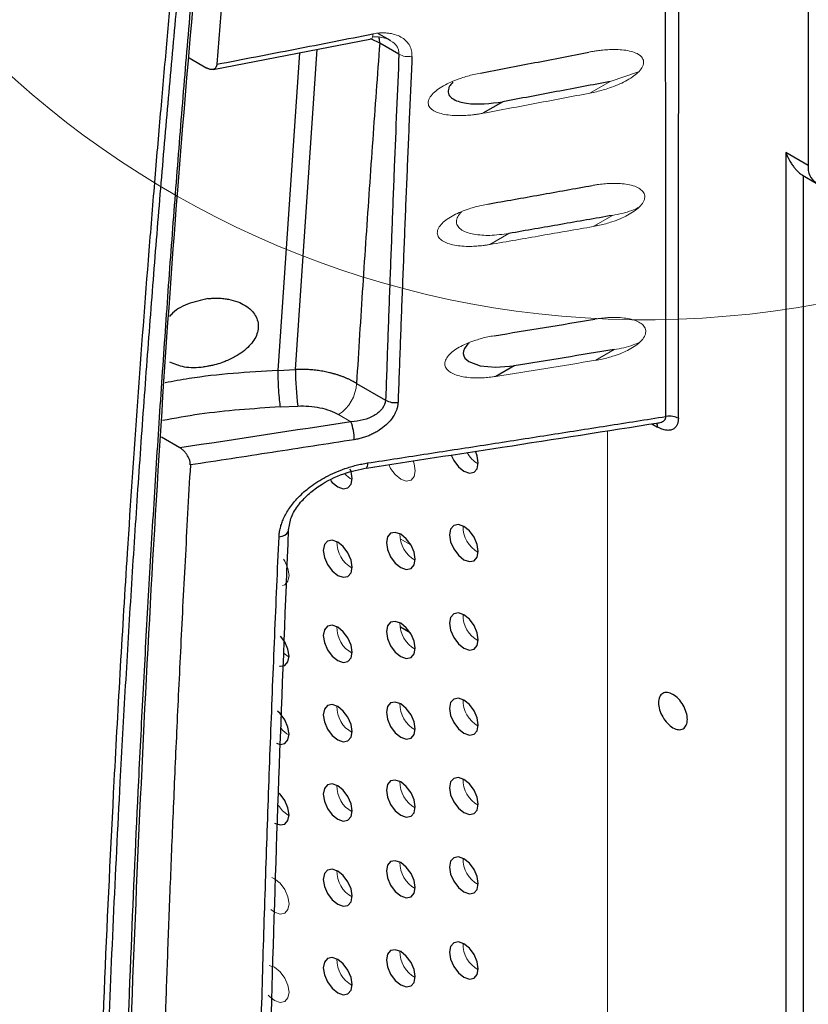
# Paper-space layout 'Sheet2' of a CAD drawing. Header units: millimetres. Extents: x 0 to 1118, y 0 to 864.
# Tile 27 of 85: x 272 to 303, y 608 to 647. Entities that reach past the tile are written whole.
import ezdxf

# ---------------------------------------------------------------- set-up
doc = ezdxf.new("R2010")
doc.units = ezdxf.units.MM

psp = doc.layouts.new('Sheet2')

# ---------------------------------------------------------------- linework, layer by layer
at = {"color": 7, "linetype": 'Continuous', "lineweight": 30}
for p, q in [((302.843, 651.556), (302.843, 640.941)), ((286.452, 645.844), (285.98, 646.116)), ((279.493, 644.718), (285.706, 645.915)), ((286.782, 645.315), (286.028, 645.75)), ((278.546, 645.171), (279.242, 644.769)), ((290.857, 643.444), (290.076, 642.993)), ((302.843, 640.941), (301.96, 641.451)), ((301.96, 641.451), (301.96, 506.721)), ((302.618, 640.564), (303.154, 640.254)), ((302.658, 507.619), (302.658, 640.542)), ((282.031, 632.903), (282.724, 632.938)), ((291.301, 633.085), (290.579, 632.669)), ((285.118, 632.394), (286.26, 631.735)), ((282.12, 631.469), (282.813, 631.505)), ((278.188, 629.864), (277.467, 630.28)), ((287.224, 622.602), (286.842, 622.823))]:
    psp.add_line(p, q, dxfattribs=at)
at = {"color": 8, "linetype": 'Continuous', "lineweight": 30}
for p, q in [((286.028, 645.75), (285.705, 645.906)), ((282.879, 645.37), (282.031, 632.903)), ((282.724, 632.938), (283.579, 645.505)), ((296.708, 630.806), (296.931, 630.677))]:
    psp.add_line(p, q, dxfattribs=at)
at = {"color": 144, "linetype": 'Continuous', "lineweight": 0}
for p, q in [((295.066, 644.241), (296.185, 644.624)), ((294.277, 643.786), (295.066, 644.241)), ((294.4, 638.549), (295.155, 638.985)), ((294.525, 638.621), (294.56, 638.601)), ((291.1, 638.277), (290.351, 637.845)), ((294.502, 633.301), (295.228, 633.72)), ((284.411, 631.17), (284.9, 630.887)), ((294.959, 593.846), (294.959, 630.533)), ((289.725, 629.348), (289.896, 629.25)), ((286.835, 626.297), (287.254, 626.055)), ((282.436, 615.446), (282.471, 615.428)), ((281.906, 609.482), (281.694, 609.556))]:
    psp.add_line(p, q, dxfattribs=at)
at = {"color": 8, "linetype": 'Continuous', "lineweight": 30, "flags": 128}
for points in [[(286.028, 645.75), (286.014, 645.902), (285.99, 645.993)], [(285.549, 629.272), (285.545, 629.202), (285.538, 629.144), (285.526, 629.103), (285.51, 629.078), (285.494, 629.071)], [(282.076, 626.372), (282.198, 626.398), (282.303, 626.443), (282.384, 626.503), (282.435, 626.575), (282.453, 626.643)]]:
    psp.add_lwpolyline(points, dxfattribs=at)
at = {"color": 7, "linetype": 'Continuous', "lineweight": 30, "flags": 128}
for points in [[(289.542, 633.986), (289.488, 633.947), (289.352, 633.761), (289.316, 633.66), (289.307, 633.564), (289.325, 633.475), (289.371, 633.389), (289.518, 633.253), (289.97, 633.083), (290.572, 633.026), (291.301, 633.085), (291.301, 633.085)], [(288.83, 629.583), (288.931, 629.367), (289.114, 629.119), (289.331, 628.945), (289.547, 628.869), (289.731, 628.905), (289.853, 629.046), (289.896, 629.271), (289.853, 629.546), (289.782, 629.731)], [(284.098, 628.583), (284.164, 628.506), (284.381, 628.332), (284.597, 628.256), (284.781, 628.292), (284.904, 628.433), (284.947, 628.658), (284.904, 628.933), (284.869, 629.034)], [(289.331, 626.781), (289.114, 626.856), (288.931, 626.82), (288.808, 626.679), (288.765, 626.454), (288.808, 626.179), (288.931, 625.896), (289.114, 625.649), (289.331, 625.474), (289.547, 625.399), (289.731, 625.435), (289.853, 625.576), (289.896, 625.801), (289.853, 626.076), (289.731, 626.358), (289.547, 626.606), (289.331, 626.781)], [(286.856, 626.474), (286.639, 626.549), (286.456, 626.514), (286.333, 626.373), (286.29, 626.148), (286.333, 625.873), (286.456, 625.59), (286.639, 625.342), (286.856, 625.168), (287.072, 625.093), (287.256, 625.128), (287.378, 625.269), (287.421, 625.494), (287.378, 625.769), (287.256, 626.052), (287.072, 626.3), (286.856, 626.474)], [(284.381, 626.168), (284.164, 626.243), (283.981, 626.207), (283.858, 626.066), (283.815, 625.841), (283.858, 625.566), (283.981, 625.284), (284.164, 625.036), (284.381, 624.861), (284.597, 624.786), (284.781, 624.822), (284.904, 624.963), (284.947, 625.188), (284.904, 625.463), (284.781, 625.746), (284.597, 625.993), (284.381, 626.168)], [(289.331, 623.31), (289.114, 623.386), (288.931, 623.35), (288.808, 623.209), (288.765, 622.984), (288.808, 622.709), (288.931, 622.426), (289.114, 622.179), (289.331, 622.004), (289.547, 621.929), (289.731, 621.964), (289.853, 622.105), (289.896, 622.331), (289.853, 622.605), (289.731, 622.888), (289.547, 623.136), (289.331, 623.31)], [(284.381, 622.826), (284.164, 622.901), (283.981, 622.866), (283.858, 622.725), (283.815, 622.499), (283.858, 622.225), (283.981, 621.942), (284.164, 621.694), (284.381, 621.52), (284.597, 621.444), (284.781, 621.48), (284.904, 621.621), (284.947, 621.846), (284.904, 622.121), (284.781, 622.404), (284.597, 622.651), (284.381, 622.826)], [(286.856, 622.979), (286.639, 623.055), (286.456, 623.019), (286.333, 622.878), (286.29, 622.653), (286.333, 622.378), (286.456, 622.095), (286.639, 621.848), (286.856, 621.673), (287.072, 621.598), (287.256, 621.633), (287.378, 621.775), (287.421, 622), (287.378, 622.275), (287.256, 622.557), (287.072, 622.805), (286.856, 622.979)], [(282.093, 621.295), (282.122, 621.291), (282.306, 621.327), (282.429, 621.468), (282.472, 621.693), (282.429, 621.968), (282.306, 622.251), (282.14, 622.479)], [(284.381, 619.713), (284.164, 619.788), (283.981, 619.753), (283.858, 619.612), (283.815, 619.386), (283.858, 619.112), (283.981, 618.829), (284.164, 618.581), (284.381, 618.407), (284.597, 618.331), (284.781, 618.367), (284.904, 618.508), (284.947, 618.733), (284.904, 619.008), (284.781, 619.291), (284.597, 619.538), (284.381, 619.713)], [(286.856, 619.815), (286.639, 619.891), (286.456, 619.855), (286.333, 619.714), (286.29, 619.489), (286.333, 619.214), (286.456, 618.931), (286.639, 618.684), (286.856, 618.509), (287.072, 618.434), (287.256, 618.469), (287.378, 618.61), (287.421, 618.836), (287.378, 619.11), (287.256, 619.393), (287.072, 619.641), (286.856, 619.815)], [(289.331, 619.969), (289.114, 620.044), (288.931, 620.008), (288.808, 619.867), (288.765, 619.642), (288.808, 619.367), (288.931, 619.084), (289.114, 618.837), (289.331, 618.662), (289.547, 618.587), (289.731, 618.623), (289.853, 618.764), (289.896, 618.989), (289.853, 619.264), (289.731, 619.546), (289.547, 619.794), (289.331, 619.969)], [(281.974, 618.27), (282.122, 618.229), (282.306, 618.265), (282.429, 618.406), (282.472, 618.631), (282.429, 618.906), (282.306, 619.189), (282.122, 619.436), (282.022, 619.53)], [(284.381, 616.6), (284.164, 616.675), (283.981, 616.64), (283.858, 616.498), (283.815, 616.273), (283.858, 615.998), (283.981, 615.716), (284.164, 615.468), (284.381, 615.294), (284.597, 615.218), (284.781, 615.254), (284.904, 615.395), (284.947, 615.62), (284.904, 615.895), (284.781, 616.178), (284.597, 616.425), (284.381, 616.6)], [(286.856, 616.753), (286.639, 616.829), (286.456, 616.793), (286.333, 616.652), (286.29, 616.427), (286.333, 616.152), (286.456, 615.869), (286.639, 615.622), (286.856, 615.447), (287.072, 615.372), (287.256, 615.407), (287.378, 615.548), (287.421, 615.774), (287.378, 616.048), (287.256, 616.331), (287.072, 616.579), (286.856, 616.753)], [(289.331, 616.856), (289.114, 616.931), (288.931, 616.895), (288.808, 616.754), (288.765, 616.529), (288.808, 616.254), (288.931, 615.971), (289.114, 615.724), (289.331, 615.549), (289.547, 615.474), (289.731, 615.51), (289.853, 615.651), (289.896, 615.876), (289.853, 616.151), (289.731, 616.433), (289.547, 616.681), (289.331, 616.856)], [(281.906, 615.14), (282.122, 615.065), (282.306, 615.101), (282.429, 615.242), (282.472, 615.467), (282.429, 615.742), (282.306, 616.024), (282.122, 616.272), (282.08, 616.314)], [(286.856, 613.589), (286.639, 613.664), (286.456, 613.629), (286.333, 613.488), (286.29, 613.263), (286.333, 612.988), (286.456, 612.705), (286.639, 612.457), (286.856, 612.283), (287.072, 612.208), (287.256, 612.243), (287.378, 612.384), (287.421, 612.609), (287.378, 612.884), (287.256, 613.167), (287.072, 613.415), (286.856, 613.589)], [(289.331, 613.743), (289.114, 613.818), (288.931, 613.782), (288.808, 613.641), (288.765, 613.416), (288.808, 613.141), (288.931, 612.858), (289.114, 612.611), (289.331, 612.436), (289.547, 612.361), (289.731, 612.397), (289.853, 612.538), (289.896, 612.763), (289.853, 613.038), (289.731, 613.32), (289.547, 613.568), (289.331, 613.743)], [(284.381, 613.258), (284.164, 613.334), (283.981, 613.298), (283.858, 613.157), (283.815, 612.932), (283.858, 612.657), (283.981, 612.374), (284.164, 612.127), (284.381, 611.952), (284.597, 611.877), (284.781, 611.912), (284.904, 612.053), (284.947, 612.279), (284.904, 612.553), (284.781, 612.836), (284.597, 613.084), (284.381, 613.258)], [(286.856, 610.094), (286.639, 610.17), (286.456, 610.134), (286.333, 609.993), (286.29, 609.768), (286.333, 609.493), (286.456, 609.21), (286.639, 608.963), (286.856, 608.788), (287.072, 608.713), (287.256, 608.748), (287.378, 608.89), (287.421, 609.115), (287.378, 609.389), (287.256, 609.672), (287.072, 609.92), (286.856, 610.094)], [(289.331, 610.401), (289.114, 610.476), (288.931, 610.44), (288.808, 610.299), (288.765, 610.074), (288.808, 609.799), (288.931, 609.517), (289.114, 609.269), (289.331, 609.094), (289.547, 609.019), (289.731, 609.055), (289.853, 609.196), (289.896, 609.421), (289.853, 609.696), (289.731, 609.979), (289.547, 610.226), (289.331, 610.401)], [(284.381, 609.788), (284.164, 609.863), (283.981, 609.828), (283.858, 609.686), (283.815, 609.461), (283.858, 609.187), (283.981, 608.904), (284.164, 608.656), (284.381, 608.482), (284.597, 608.406), (284.781, 608.442), (284.904, 608.583), (284.947, 608.808), (284.904, 609.083), (284.781, 609.366), (284.597, 609.613), (284.381, 609.788)]]:
    psp.add_lwpolyline(points, dxfattribs=at)
at = {"color": 144, "linetype": 'Continuous', "lineweight": 0, "flags": 128}
for points in [[(286.382, 629.207), (286.456, 629.06), (286.639, 628.813), (286.856, 628.638), (287.072, 628.563), (287.256, 628.598), (287.378, 628.74), (287.421, 628.965), (287.378, 629.24), (287.338, 629.355)], [(282.22, 624.459), (282.306, 624.491), (282.429, 624.632), (282.472, 624.857), (282.429, 625.132), (282.306, 625.415), (282.257, 625.494)], [(282.277, 621.791), (282.436, 621.672), (282.471, 621.654)], [(282.058, 615.832), (282.22, 615.621), (282.436, 615.446)], [(281.759, 611.753), (281.906, 611.645), (282.122, 611.57), (282.306, 611.606), (282.429, 611.747), (282.472, 611.972), (282.429, 612.247), (282.306, 612.53), (282.122, 612.777), (281.906, 612.952), (281.792, 613.004)], [(281.656, 608.387), (281.69, 608.35), (281.906, 608.175), (282.122, 608.1), (282.306, 608.136), (282.429, 608.277), (282.472, 608.502), (282.429, 608.777), (282.306, 609.059), (282.122, 609.307), (281.906, 609.482), (281.906, 609.482)]]:
    psp.add_lwpolyline(points, dxfattribs=at)
at = {"color": 7, "linetype": 'Continuous', "lineweight": 0}
psp.add_arc((296.437, 672.012), 37.123, 10.3147, 1.2055, dxfattribs=at)
at = {"color": 144, "linetype": 'Continuous', "lineweight": 0}
for centre, radius, start, end in [((287.156, 645.967), 0.751, 240.1502, 280.5781), ((283.583, 632.464), 1.537, 302.6055, 357.3945), ((290.446, 630.21), 1.122, 208.2457, 240.5967), ((285.403, 629.475), 0.971, 219.9637, 241.8774), ((290.448, 626.772), 1.152, 178.6659, 241.3287), ((287.973, 626.466), 1.152, 178.6659, 241.3287), ((285.498, 626.16), 1.152, 178.6659, 241.3287), ((290.448, 623.302), 1.152, 178.6659, 241.3287), ((287.973, 622.971), 1.152, 178.6659, 241.3287), ((285.498, 622.818), 1.152, 178.6659, 241.3287), ((287.973, 619.807), 1.152, 178.6659, 241.3287), ((290.448, 619.96), 1.152, 178.6659, 241.3287), ((285.498, 619.705), 1.152, 178.6659, 241.3287), ((282.935, 619.458), 0.982, 218.5218, 241.8184), ((287.973, 616.745), 1.152, 178.6659, 241.3287), ((290.448, 616.847), 1.152, 178.6659, 241.3287), ((285.498, 616.592), 1.152, 178.6659, 241.3287), ((287.973, 613.581), 1.152, 178.6659, 241.3287), ((290.448, 613.734), 1.152, 178.6659, 241.3287), ((285.498, 613.25), 1.152, 178.6659, 241.3287), ((287.973, 610.086), 1.152, 178.6659, 241.3287), ((290.448, 610.393), 1.152, 178.6659, 241.3287), ((285.498, 609.78), 1.152, 178.6659, 241.3287)]:
    psp.add_arc(centre, radius, start, end, dxfattribs=at)
at = {"color": 7, "linetype": 'Continuous', "lineweight": 30}
for centre, radius, start, end in [((303.49, 640.836), 0.655, 170.786, 309.2033), ((293.567, 632.894), 10.843, 179.7638, 187.3602), ((286.629, 632.389), 0.751, 240.5626, 278.8852), ((283.115, 630.197), 1.914, 359.6394, 21.1409)]:
    psp.add_arc(centre, radius, start, end, dxfattribs=at)
at = {"color": 8, "linetype": 'Continuous', "lineweight": 30}
psp.add_arc((296.619, 630.69), 0.311, 357.6649, 28.4863, dxfattribs=at)
at = {"color": 7, "linetype": 'Continuous', "lineweight": 30}
for points in [[(280.969, 660.731), (280.479, 655.494), (280.035, 650.222), (279.638, 644.918)], [(297.745, 631.023), (297.75, 636.953), (297.757, 642.884), (297.764, 648.813)], [(284.9, 630.887), (282.664, 630.543), (280.426, 630.202), (278.188, 629.864)]]:
    psp.add_open_spline(points, degree=3, dxfattribs=at)
for points, knots in [([(278.883, 658.085), (278.823, 657.515), (278.697, 656.331), (278.506, 654.481), (278.305, 652.492), (278.096, 650.361), (277.879, 648.088), (277.656, 645.672), (277.429, 643.112), (277.198, 640.408), (276.726, 634.622), (276.161, 626.753), (275.458, 614.645), (275.033, 604.599), (274.721, 593.842), (274.551, 584.837), (274.486, 574.198), (274.55, 563.483), (274.721, 554.29), (275.033, 543.191), (275.458, 532.688), (276.161, 519.828), (276.759, 510.855), (277.307, 503.627), (277.65, 499.366), (277.981, 495.439), (278.298, 491.849), (278.595, 488.598), (278.791, 486.542), (278.883, 485.572)], [0, 0, 0, 0, 0.010511, 0.021867, 0.034068, 0.047114, 0.061005, 0.075741, 0.091322, 0.107748, 0.125019, 0.196531, 0.249995, 0.342121, 0.374999, 0.439665, 0.5, 0.560225, 0.625002, 0.657956, 0.750006, 0.803471, 0.874982, 0.900571, 0.924259, 0.946046, 0.965932, 0.983917, 1, 1, 1, 1]), ([(279.151, 658.04), (279.09, 657.477), (278.968, 656.348), (278.791, 654.649), (278.616, 652.94), (278.444, 651.222), (278.275, 649.494), (278.109, 647.757), (277.947, 646.01), (277.788, 644.254), (277.633, 642.488), (277.48, 640.712), (277.331, 638.926), (277.186, 637.131), (277.045, 635.326), (276.906, 633.512), (276.772, 631.688), (276.641, 629.853), (276.514, 628.009), (276.391, 626.156), (276.272, 624.292), (276.157, 622.418), (276.046, 620.535), (275.939, 618.641), (275.677, 613.806), (275.319, 606.047), (274.972, 595.358), (274.767, 584.742), (274.7, 574.153), (274.767, 563.494), (274.972, 552.662), (275.319, 541.607), (275.704, 532.86), (276.034, 526.526), (276.25, 522.695), (276.481, 518.885), (276.726, 515.096), (276.984, 511.328), (277.256, 507.582), (277.541, 503.859), (277.838, 500.157), (278.148, 496.478), (278.47, 492.822), (278.802, 489.189), (279.035, 486.772), (279.151, 485.568)], [0, 0, 0, 0, 0.010393, 0.020829, 0.031308, 0.041831, 0.052398, 0.063007, 0.07366, 0.084357, 0.095097, 0.10588, 0.116706, 0.127576, 0.13849, 0.149446, 0.160446, 0.17149, 0.182576, 0.193706, 0.204879, 0.216096, 0.227356, 0.238659, 0.250005, 0.313829, 0.376771, 0.438829, 0.5, 0.561171, 0.623229, 0.686171, 0.749995, 0.771704, 0.793254, 0.814645, 0.835877, 0.856949, 0.877863, 0.898617, 0.919213, 0.939648, 0.959925, 0.980042, 1, 1, 1, 1]), ([(279.616, 658.047), (279.557, 657.458), (279.44, 656.282), (279.268, 654.513), (279.1, 652.742), (278.937, 650.969), (278.777, 649.193), (278.621, 647.414), (278.469, 645.633), (278.32, 643.849), (278.176, 642.062), (278.035, 640.273), (277.899, 638.481), (277.766, 636.687), (277.637, 634.89), (277.512, 633.091), (277.391, 631.289), (277.273, 629.485), (277.16, 627.678), (277.05, 625.869), (276.945, 624.057), (276.843, 622.243), (276.745, 620.427), (276.65, 618.608), (276.483, 615.229), (276.142, 607.617), (275.788, 596.681), (275.58, 584.65), (275.535, 576.286), (275.546, 570.646), (275.568, 567.039), (275.603, 563.424), (275.653, 559.801), (275.716, 556.17), (275.794, 552.531), (275.886, 548.885), (275.992, 545.232), (276.112, 541.571), (276.247, 537.903), (276.395, 534.227), (276.558, 530.544), (276.735, 526.854), (276.925, 523.157), (277.13, 519.453), (277.35, 515.742), (277.583, 512.024), (277.83, 508.299), (278.092, 504.568), (278.368, 500.83), (278.658, 497.086), (278.962, 493.335), (279.28, 489.578), (279.504, 487.068), (279.616, 485.813)], [0, 0, 0, 0, 0.010869, 0.021738, 0.032608, 0.043477, 0.054346, 0.065216, 0.076086, 0.086955, 0.097825, 0.108695, 0.119565, 0.130435, 0.141304, 0.152174, 0.163044, 0.173914, 0.184784, 0.195654, 0.206523, 0.217393, 0.228263, 0.239133, 0.250002, 0.288749, 0.375002, 0.443723, 0.500001, 0.520834, 0.541668, 0.562501, 0.583335, 0.604168, 0.625001, 0.645834, 0.666668, 0.687501, 0.708334, 0.729167, 0.750001, 0.770834, 0.791668, 0.812501, 0.833335, 0.854169, 0.875002, 0.895836, 0.916669, 0.937503, 0.958335, 0.979168, 1, 1, 1, 1]), ([(279.505, 656.155), (279.011, 650.779), (277.957, 639.315), (276.831, 621.43), (276.044, 602.575), (275.665, 586.327), (275.705, 576.28), (275.719, 572.691)], [0, 0, 0, 0, 0.198949, 0.424202, 0.649515, 0.874795, 1, 1, 1, 1]), ([(297.26, 631.097), (297.257, 634.12), (297.252, 640.032), (297.245, 645.943), (297.242, 648.831)], [0, 0, 0, 0, 0.511235, 1, 1, 1, 1]), ([(279.638, 644.918), (280.149, 645.016), (281.172, 645.213), (282.705, 645.51), (284.235, 645.809), (285.254, 646.009), (285.764, 646.109)], [0, 0, 0, 0, 0.250301, 0.500403, 0.750304, 1, 1, 1, 1]), ([(286.028, 645.75), (285.981, 645.117), (285.887, 643.849), (285.751, 641.946), (285.617, 640.04), (285.487, 638.132), (285.361, 636.222), (285.237, 634.31), (285.158, 633.033), (285.118, 632.394)], [0, 0, 0, 0, 0.142851, 0.285703, 0.428557, 0.571413, 0.714272, 0.857134, 1, 1, 1, 1]), ([(286.782, 645.315), (286.751, 644.582), (286.688, 643.107), (286.598, 640.881), (286.51, 638.631), (286.424, 636.355), (286.341, 634.054), (286.287, 632.51), (286.26, 631.735)], [0, 0, 0, 0, 0.162407, 0.326518, 0.492332, 0.659851, 0.829073, 1, 1, 1, 1]), ([(289.981, 644.57), (290.69, 644.707), (292.109, 644.979), (293.526, 645.255), (294.234, 645.393)], [0, 0, 0, 0, 0.500362, 1, 1, 1, 1]), ([(279.637, 644.92), (279.636, 644.908), (279.633, 644.885), (279.626, 644.853), (279.615, 644.824), (279.597, 644.789), (279.567, 644.753), (279.52, 644.723), (279.462, 644.708), (279.411, 644.71), (279.362, 644.719), (279.324, 644.73), (279.281, 644.748), (279.254, 644.763), (279.242, 644.769)], [0, 0, 0, 0, 0.057209, 0.114556, 0.17183, 0.228832, 0.341483, 0.467668, 0.586615, 0.723503, 0.769811, 0.856783, 0.936371, 1, 1, 1, 1]), ([(287.294, 645.227), (287.261, 644.474), (287.194, 642.966), (287.098, 640.704), (287.005, 638.441), (286.915, 636.177), (286.828, 633.912), (286.774, 632.4), (286.746, 631.645)], [0, 0, 0, 0, 0.166855, 0.333636, 0.500341, 0.666971, 0.833524, 1, 1, 1, 1]), ([(288.897, 644.21), (288.857, 644.17), (288.787, 644.101), (288.731, 643.984), (288.709, 643.875), (288.72, 643.769), (288.783, 643.644), (288.998, 643.483), (289.681, 643.295), (290.367, 643.382), (290.857, 643.444)], [0, 0, 0, 0, 0.054599, 0.0963395, 0.1390744, 0.1831604, 0.2256152, 0.3130629, 0.5086181, 1, 1, 1, 1]), ([(295.066, 644.241), (294.367, 644.108), (292.965, 643.841), (291.561, 643.577), (290.857, 643.444)], [0, 0, 0, 0, 0.49821, 1, 1, 1, 1]), ([(301.96, 641.451), (301.972, 641.421), (301.995, 641.365), (302.03, 641.289), (302.062, 641.223), (302.092, 641.167), (302.141, 641.081), (302.209, 640.973), (302.299, 640.853), (302.383, 640.758), (302.46, 640.681), (302.533, 640.62), (302.599, 640.573), (302.639, 640.552), (302.658, 640.542)], [0, 0, 0, 0, 0.072267, 0.136712, 0.193335, 0.242137, 0.28312, 0.423416, 0.546426, 0.651437, 0.748816, 0.83899, 0.922493, 1, 1, 1, 1]), ([(290.273, 639.431), (290.955, 639.552), (292.32, 639.795), (293.683, 640.039), (294.365, 640.162)], [0, 0, 0, 0, 0.500104, 1, 1, 1, 1]), ([(295.155, 638.985), (294.481, 638.867), (293.13, 638.629), (291.778, 638.395), (291.1, 638.277)], [0, 0, 0, 0, 0.498323, 1, 1, 1, 1]), ([(279.289, 635.719), (279.022, 635.66), (278.504, 635.547), (277.969, 635.257), (277.803, 635.046), (277.786, 635.024)], [0, 0, 0, 0, 0.4880971, 0.9459078, 1, 1, 1, 1]), ([(279.289, 635.719), (279.326, 635.723), (279.393, 635.73), (279.485, 635.736), (279.561, 635.739), (279.62, 635.74), (279.663, 635.739), (279.689, 635.739), (279.772, 635.736), (279.906, 635.727), (280.163, 635.688), (280.45, 635.608), (280.752, 635.461), (280.987, 635.279), (281.157, 635.063), (281.253, 634.829), (281.274, 634.582), (281.223, 634.333), (281.102, 634.088), (280.912, 633.85), (280.663, 633.63), (280.342, 633.423), (280.052, 633.286), (279.777, 633.185), (279.585, 633.128), (279.392, 633.084), (279.249, 633.058), (279.161, 633.046), (279.12, 633.04)], [0, 0, 0, 0, 0.018755, 0.034664, 0.047728, 0.057946, 0.065318, 0.069845, 0.071525, 0.108563, 0.140545, 0.21048, 0.270262, 0.331008, 0.386479, 0.440373, 0.493145, 0.545129, 0.599484, 0.655229, 0.717123, 0.777989, 0.853898, 0.879135, 0.926179, 0.954411, 0.979018, 1, 1, 1, 1]), ([(290.514, 634.263), (291.174, 634.371), (292.494, 634.588), (293.813, 634.807), (294.473, 634.916)], [0, 0, 0, 0, 0.499858, 1, 1, 1, 1]), ([(295.228, 633.72), (294.576, 633.614), (293.267, 633.402), (291.958, 633.191), (291.301, 633.085)], [0, 0, 0, 0, 0.49842, 1, 1, 1, 1]), ([(277.778, 633.246), (277.962, 633.165), (278.356, 632.992), (278.854, 633.023), (279.12, 633.04)], [0, 0, 0, 0, 0.4668512, 1, 1, 1, 1]), ([(282.031, 632.903), (282.03, 632.808), (282.031, 632.691), (282.039, 632.428), (282.046, 632.282), (282.064, 631.999), (282.075, 631.863), (282.097, 631.632), (282.109, 631.538), (282.12, 631.469)], [0, 0, 0, 0, 0.25, 0.25, 0.5, 0.5, 0.75, 0.75, 1, 1, 1, 1]), ([(285.118, 632.394), (285.088, 632.412), (285.029, 632.447), (284.935, 632.497), (284.838, 632.545), (284.736, 632.591), (284.631, 632.635), (284.522, 632.676), (284.41, 632.715), (284.295, 632.751), (284.178, 632.784), (284.029, 632.821), (283.846, 632.859), (283.628, 632.895), (283.404, 632.922), (283.178, 632.938), (282.95, 632.945), (282.799, 632.94), (282.724, 632.938)], [0, 0, 0, 0, 0.047074, 0.094541, 0.142364, 0.190505, 0.238923, 0.287578, 0.336427, 0.385427, 0.434532, 0.483697, 0.568662, 0.654401, 0.740664, 0.827194, 0.913727, 1, 1, 1, 1]), ([(286.26, 631.735), (286.254, 631.62), (286.206, 631.505), (286.046, 631.299), (285.934, 631.208), (285.547, 630.984), (285.221, 630.901), (284.9, 630.887)], [0, 0, 0, 0, 0.25, 0.25, 0.5, 0.5, 1, 1, 1, 1]), ([(282.813, 631.505), (283.104, 631.52), (283.401, 631.497), (283.951, 631.382), (284.204, 631.289), (284.411, 631.17)], [0, 0, 0, 0, 0.5, 0.5, 1, 1, 1, 1]), ([(286.746, 631.645), (286.745, 631.627), (286.743, 631.592), (286.736, 631.538), (286.726, 631.484), (286.708, 631.41), (286.677, 631.316), (286.607, 631.162), (286.484, 630.972), (286.28, 630.755), (286.069, 630.592), (285.877, 630.474), (285.72, 630.393), (285.556, 630.322), (285.384, 630.262), (285.208, 630.214), (285.089, 630.193), (285.029, 630.183)], [0, 0, 0, 0, 0.025711, 0.0516, 0.077736, 0.104186, 0.158803, 0.213664, 0.329739, 0.448801, 0.578083, 0.646008, 0.714038, 0.785035, 0.855946, 0.927397, 1, 1, 1, 1]), ([(285.55, 629.27), (286.337, 629.391), (287.91, 629.633), (290.263, 629.998), (292.605, 630.363), (294.936, 630.729), (296.487, 630.975), (297.26, 631.097)], [0, 0, 0, 0, 0.20163, 0.402446, 0.602447, 0.801632, 1, 1, 1, 1]), ([(297.745, 631.023), (297.745, 631.006), (297.744, 630.972), (297.739, 630.923), (297.731, 630.875), (297.719, 630.829), (297.703, 630.786), (297.684, 630.745), (297.66, 630.708), (297.617, 630.653), (297.54, 630.591), (297.444, 630.56), (297.363, 630.551), (297.305, 630.551), (297.232, 630.559), (297.145, 630.58), (297.043, 630.617), (296.97, 630.656), (296.931, 630.677)], [0, 0, 0, 0, 0.036836, 0.074613, 0.113286, 0.152778, 0.193026, 0.234055, 0.275864, 0.318407, 0.437854, 0.576549, 0.620236, 0.674736, 0.739995, 0.815963, 0.90262, 1, 1, 1, 1]), ([(297.745, 631.023), (297.714, 631.041), (297.681, 631.055), (297.612, 631.079), (297.574, 631.089), (297.449, 631.11), (297.352, 631.112), (297.26, 631.097)], [0, 0, 0, 0, 0.25, 0.25, 0.5, 0.5, 1, 1, 1, 1]), ([(285.503, 629.073), (287.282, 629.345), (291.109, 629.929), (294.93, 630.527), (296.976, 630.848)], [0, 0, 0, 0, 0.464624, 1, 1, 1, 1]), ([(278.597, 629.197), (278.597, 629.21), (278.598, 629.236), (278.594, 629.277), (278.587, 629.32), (278.572, 629.381), (278.543, 629.46), (278.493, 629.555), (278.431, 629.648), (278.357, 629.733), (278.275, 629.809), (278.217, 629.845), (278.188, 629.864)], [0, 0, 0, 0, 0.0558418, 0.1109044, 0.1658916, 0.2215101, 0.3400948, 0.4606987, 0.5883537, 0.7214688, 0.8590426, 1, 1, 1, 1]), ([(285.029, 630.183), (283.957, 630.017), (281.814, 629.685), (279.669, 629.357), (278.598, 629.193)], [0, 0, 0, 0, 0.500667, 1, 1, 1, 1]), ([(278.598, 629.193), (278.562, 628.557), (278.491, 627.302), (278.391, 625.444), (278.297, 623.637), (278.208, 621.882), (278.126, 620.179), (278.049, 618.528), (277.978, 616.93), (277.911, 615.384), (277.85, 613.891), (277.792, 612.451), (277.739, 611.063), (277.69, 609.729), (277.644, 608.449), (277.603, 607.221), (277.564, 606.048), (277.528, 604.928), (277.496, 603.862), (277.466, 602.85), (277.439, 601.893), (277.414, 600.989), (277.392, 600.14), (277.371, 599.345), (277.353, 598.605), (277.336, 597.919), (277.321, 597.288), (277.308, 596.712), (277.297, 596.19), (277.287, 595.723), (277.278, 595.312), (277.27, 594.955), (277.264, 594.653), (277.259, 594.406), (277.255, 594.214), (277.253, 594.077), (277.191, 590.936), (277.099, 584.821), (277.048, 575.741), (277.078, 566.814), (277.176, 558.643), (277.333, 550.66), (277.558, 542.287), (277.912, 532.324), (278.352, 522.683), (278.817, 514.127), (279.223, 507.429), (279.623, 501.404), (280.005, 496.06), (280.36, 491.401), (280.675, 487.431), (280.878, 485.012), (280.969, 483.919)], [0, 0, 0, 0, 0.0137073, 0.027029, 0.0399651, 0.0525154, 0.0646799, 0.0764586, 0.0878514, 0.0988581, 0.1094789, 0.1197136, 0.1295621, 0.1390245, 0.1481007, 0.1567907, 0.1650944, 0.1730118, 0.1805429, 0.1876876, 0.194446, 0.200818, 0.2068036, 0.2124028, 0.2176156, 0.222442, 0.2268819, 0.2309353, 0.2346023, 0.2378828, 0.2407768, 0.2432843, 0.2454054, 0.2471399, 0.248488, 0.2494495, 0.2500246, 0.3146386, 0.3778605, 0.4396874, 0.5001171, 0.5468098, 0.6040507, 0.671834, 0.7501509, 0.7997758, 0.8447534, 0.8850854, 0.9207739, 0.9518212, 0.9782292, 1, 1, 1, 1]), ([(282.077, 626.369), (282.079, 626.398), (282.082, 626.458), (282.094, 626.547), (282.109, 626.637), (282.129, 626.727), (282.154, 626.817), (282.183, 626.907), (282.217, 626.997), (282.272, 627.127), (282.356, 627.294), (282.486, 627.502), (282.643, 627.711), (282.901, 628.002), (283.221, 628.283), (283.596, 628.543), (283.923, 628.734), (284.279, 628.907), (284.606, 629.034), (284.882, 629.122), (285.103, 629.182), (285.326, 629.233), (285.475, 629.258), (285.55, 629.27)], [0, 0, 0, 0, 0.021746, 0.04344, 0.065122, 0.086831, 0.108605, 0.130483, 0.152504, 0.174703, 0.225522, 0.276926, 0.333614, 0.391075, 0.51842, 0.589156, 0.660767, 0.740165, 0.820294, 0.865197, 0.910014, 0.954898, 1, 1, 1, 1]), ([(282.453, 626.643), (282.479, 626.814), (282.53, 627.148), (282.819, 627.622), (283.2, 628.034), (283.78, 628.476), (284.567, 628.877), (285.218, 629.012), (285.521, 629.075)], [0, 0, 0, 0, 0.144936, 0.285253, 0.420847, 0.55092, 0.790424, 1, 1, 1, 1]), ([(281.058, 592.241), (281.068, 592.93), (281.089, 594.308), (281.126, 596.368), (281.165, 598.422), (281.208, 600.467), (281.255, 602.505), (281.305, 604.535), (281.359, 606.558), (281.416, 608.573), (281.476, 610.581), (281.54, 612.58), (281.607, 614.573), (281.677, 616.557), (281.75, 618.535), (281.827, 620.504), (281.907, 622.466), (281.99, 624.421), (282.048, 625.72), (282.077, 626.369)], [0, 0, 0, 0, 0.060115, 0.12007, 0.179864, 0.239497, 0.298968, 0.358279, 0.417428, 0.476415, 0.535241, 0.593904, 0.652405, 0.710744, 0.768921, 0.826935, 0.884786, 0.942475, 1, 1, 1, 1]), ([(281.466, 592.531), (281.566, 598.111), (281.771, 609.555), (282.222, 620.854), (282.453, 626.643)], [0, 0, 0, 0, 0.487617, 1, 1, 1, 1]), ([(298.099, 619.208), (298.099, 619.294), (298.084, 619.388), (298.027, 619.578), (297.985, 619.675), (297.881, 619.856), (297.818, 619.941), (297.681, 620.085), (297.607, 620.145), (297.459, 620.231), (297.385, 620.256), (297.248, 620.27), (297.185, 620.258), (297.081, 620.197), (297.039, 620.149), (296.982, 620.024), (296.967, 619.947), (296.967, 619.861)], [0, 0, 0, 0, 0.125, 0.125, 0.25, 0.25, 0.375, 0.375, 0.5, 0.5, 0.625, 0.625, 0.75, 0.75, 0.875, 0.875, 1, 1, 1, 1]), ([(296.967, 619.861), (296.967, 619.776), (296.982, 619.682), (297.039, 619.491), (297.081, 619.394), (297.185, 619.213), (297.248, 619.128), (297.385, 618.984), (297.459, 618.924), (297.607, 618.839), (297.681, 618.813), (297.818, 618.799), (297.881, 618.812), (297.985, 618.872), (298.027, 618.92), (298.084, 619.046), (298.099, 619.123), (298.099, 619.208)], [0, 0, 0, 0, 0.125, 0.125, 0.25, 0.25, 0.375, 0.375, 0.5, 0.5, 0.625, 0.625, 0.75, 0.75, 0.875, 0.875, 1, 1, 1, 1])]:
    psp.add_open_spline(points, degree=3, knots=knots, dxfattribs=at)
at = {"color": 144, "linetype": 'Continuous', "lineweight": 0}
for points, knots in [([(285.763, 646.11), (285.76, 646.067), (285.754, 645.975), (285.719, 645.907), (285.684, 645.919), (285.669, 645.924)], [0, 0, 0, 0, 0.334669, 0.695066, 1, 1, 1, 1]), ([(285.764, 646.109), (285.793, 646.115), (285.852, 646.126), (285.939, 646.137), (286.026, 646.145), (286.137, 646.151), (286.271, 646.149), (286.468, 646.128), (286.691, 646.073), (286.913, 645.964), (287.088, 645.821), (287.192, 645.677), (287.248, 645.549), (287.278, 645.446), (287.295, 645.339), (287.294, 645.264), (287.294, 645.227)], [0, 0, 0, 0, 0.037574, 0.074967, 0.112276, 0.149595, 0.220126, 0.28996, 0.418251, 0.543558, 0.65922, 0.772291, 0.828769, 0.885523, 0.943044, 1, 1, 1, 1]), ([(285.751, 645.996), (285.806, 645.998), (285.954, 646.002), (286.233, 645.95), (286.531, 645.823), (286.711, 645.626), (286.779, 645.456), (286.781, 645.362), (286.782, 645.315)], [0, 0, 0, 0, 0.106852, 0.281271, 0.560012, 0.77283, 0.887291, 1, 1, 1, 1]), ([(294.234, 645.393), (294.28, 645.402), (294.371, 645.419), (294.508, 645.441), (294.643, 645.459), (294.776, 645.474), (294.908, 645.485), (295.11, 645.496), (295.372, 645.498), (295.684, 645.47), (295.956, 645.412), (296.15, 645.33), (296.269, 645.244), (296.337, 645.166), (296.377, 645.079), (296.387, 644.982), (296.367, 644.881), (296.301, 644.744), (296.159, 644.58), (295.935, 644.405), (295.668, 644.247), (295.365, 644.104), (295.071, 643.993), (294.792, 643.906), (294.536, 643.838), (294.364, 643.803), (294.277, 643.785)], [0, 0, 0, 0, 0.027635, 0.054962, 0.082005, 0.108788, 0.135336, 0.161672, 0.231802, 0.296101, 0.358677, 0.412106, 0.438848, 0.463218, 0.486636, 0.509152, 0.531341, 0.554707, 0.604041, 0.656314, 0.716953, 0.779282, 0.846767, 0.89689, 0.947912, 1, 1, 1, 1]), ([(290.077, 642.993), (290.031, 642.984), (289.941, 642.968), (289.806, 642.948), (289.672, 642.931), (289.541, 642.918), (289.41, 642.909), (289.21, 642.9), (288.951, 642.901), (288.644, 642.931), (288.375, 642.989), (288.15, 643.081), (288.009, 643.19), (287.944, 643.301), (287.925, 643.392), (287.934, 643.488), (287.988, 643.623), (288.12, 643.786), (288.34, 643.961), (288.604, 644.117), (288.905, 644.257), (289.196, 644.366), (289.472, 644.451), (289.724, 644.518), (289.894, 644.553), (289.981, 644.57)], [0, 0, 0, 0, 0.027462, 0.054658, 0.081611, 0.108345, 0.134884, 0.161255, 0.23109, 0.295665, 0.357801, 0.411632, 0.46269, 0.486466, 0.509005, 0.531432, 0.554582, 0.603862, 0.655982, 0.717051, 0.779156, 0.846939, 0.896835, 0.947797, 1, 1, 1, 1]), ([(294.277, 643.785), (293.578, 643.652), (292.178, 643.387), (290.777, 643.124), (290.077, 642.993)], [0, 0, 0, 0, 0.499718, 1, 1, 1, 1]), ([(294.365, 640.162), (294.409, 640.169), (294.498, 640.185), (294.629, 640.203), (294.759, 640.218), (294.887, 640.23), (295.014, 640.238), (295.209, 640.244), (295.462, 640.24), (295.762, 640.204), (296.024, 640.139), (296.241, 640.038), (296.37, 639.918), (296.423, 639.799), (296.433, 639.705), (296.415, 639.607), (296.354, 639.472), (296.221, 639.311), (296.006, 639.139), (295.749, 638.986), (295.456, 638.848), (295.17, 638.742), (294.899, 638.659), (294.652, 638.597), (294.485, 638.565), (294.401, 638.549)], [0, 0, 0, 0, 0.0273747, 0.0544389, 0.0812179, 0.1077375, 0.1340244, 0.1601058, 0.2299453, 0.2940975, 0.3565415, 0.4102235, 0.4611122, 0.4848103, 0.5074869, 0.530031, 0.553931, 0.6036133, 0.6563663, 0.7170465, 0.7795455, 0.8471458, 0.8971434, 0.9480328, 1, 1, 1, 1]), ([(290.352, 637.844), (290.308, 637.836), (290.22, 637.822), (290.09, 637.805), (289.961, 637.791), (289.833, 637.78), (289.707, 637.773), (289.514, 637.768), (289.262, 637.775), (288.964, 637.813), (288.704, 637.878), (288.489, 637.977), (288.357, 638.092), (288.299, 638.203), (288.282, 638.293), (288.293, 638.388), (288.344, 638.52), (288.471, 638.679), (288.682, 638.85), (288.937, 639.002), (289.228, 639.137), (289.511, 639.241), (289.779, 639.322), (290.024, 639.384), (290.189, 639.415), (290.273, 639.431)], [0, 0, 0, 0, 0.027269, 0.054264, 0.081012, 0.107538, 0.133869, 0.160032, 0.229768, 0.294288, 0.356559, 0.410663, 0.461767, 0.485697, 0.50832, 0.531061, 0.554717, 0.60433, 0.65683, 0.717732, 0.779935, 0.847628, 0.897341, 0.948068, 1, 1, 1, 1]), ([(289.256, 639.13), (289.251, 639.127), (289.178, 639.078), (289.106, 638.969), (289.046, 638.836), (289.034, 638.732), (289.05, 638.632), (289.112, 638.513), (289.316, 638.353), (289.746, 638.224), (290.378, 638.182), (290.847, 638.244), (291.1, 638.277)], [0, 0, 0, 0, 0.0052281, 0.0865195, 0.1269853, 0.1684384, 0.2100935, 0.2515733, 0.335411, 0.5240095, 0.7441757, 1, 1, 1, 1]), ([(295.155, 638.985), (295.414, 639.034), (295.762, 639.101), (296.09, 639.251), (296.174, 639.29)], [0, 0, 0, 0, 0.744285, 1, 1, 1, 1]), ([(294.401, 638.549), (293.726, 638.431), (292.377, 638.195), (291.027, 637.961), (290.352, 637.844)], [0, 0, 0, 0, 0.499973, 1, 1, 1, 1]), ([(294.473, 634.916), (294.516, 634.923), (294.601, 634.937), (294.729, 634.953), (294.854, 634.965), (294.978, 634.975), (295.101, 634.98), (295.29, 634.983), (295.535, 634.973), (295.826, 634.931), (296.079, 634.86), (296.287, 634.754), (296.41, 634.633), (296.46, 634.516), (296.474, 634.392), (296.421, 634.223), (296.273, 634.038), (296.067, 633.868), (295.817, 633.717), (295.532, 633.583), (295.253, 633.481), (294.989, 633.402), (294.748, 633.344), (294.585, 633.315), (294.503, 633.3)], [0, 0, 0, 0, 0.027135, 0.053961, 0.080507, 0.106799, 0.132867, 0.158739, 0.22828, 0.292286, 0.354426, 0.408214, 0.459244, 0.483119, 0.506071, 0.552739, 0.602784, 0.655913, 0.716782, 0.779492, 0.847263, 0.897236, 0.948081, 1, 1, 1, 1]), ([(290.58, 632.668), (290.537, 632.661), (290.452, 632.648), (290.325, 632.633), (290.2, 632.621), (290.076, 632.613), (289.954, 632.609), (289.765, 632.607), (289.52, 632.619), (289.23, 632.663), (288.978, 632.735), (288.771, 632.839), (288.647, 632.957), (288.594, 633.07), (288.58, 633.159), (288.591, 633.253), (288.64, 633.381), (288.761, 633.537), (288.964, 633.705), (289.212, 633.853), (289.496, 633.985), (289.772, 634.085), (290.033, 634.162), (290.271, 634.22), (290.432, 634.248), (290.514, 634.263)], [0, 0, 0, 0, 0.027097, 0.05392, 0.080496, 0.106853, 0.13302, 0.159027, 0.228589, 0.293258, 0.355282, 0.409722, 0.461056, 0.485004, 0.50813, 0.531088, 0.554619, 0.604444, 0.657275, 0.718243, 0.780549, 0.848194, 0.897737, 0.94827, 1, 1, 1, 1]), ([(295.228, 633.72), (295.482, 633.765), (295.819, 633.825), (296.134, 633.969), (296.211, 634.004)], [0, 0, 0, 0, 0.75458, 1, 1, 1, 1]), ([(294.503, 633.3), (293.849, 633.194), (292.541, 632.983), (291.233, 632.773), (290.58, 632.668)], [0, 0, 0, 0, 0.500214, 1, 1, 1, 1])]:
    psp.add_open_spline(points, degree=3, knots=knots, dxfattribs=at)
at = {"color": 8, "linetype": 'Continuous', "lineweight": 30}
for points, knots in [([(282.031, 632.903), (280.856, 632.832), (279.351, 632.741), (277.919, 632.474), (277.605, 632.415)], [0, 0, 0, 0, 0.781069, 1, 1, 1, 1]), ([(282.12, 631.469), (281.056, 631.399), (279.49, 631.298), (277.991, 631.023), (277.51, 630.935)], [0, 0, 0, 0, 0.679222, 1, 1, 1, 1]), ([(296.937, 630.85), (296.971, 630.851), (297.041, 630.853), (297.129, 630.89), (297.201, 630.941), (297.25, 631.01), (297.257, 631.069), (297.26, 631.097)], [0, 0, 0, 0, 0.206825, 0.419445, 0.621827, 0.814214, 1, 1, 1, 1])]:
    psp.add_open_spline(points, degree=3, knots=knots, dxfattribs=at)

doc.saveas('drawing.dxf')
